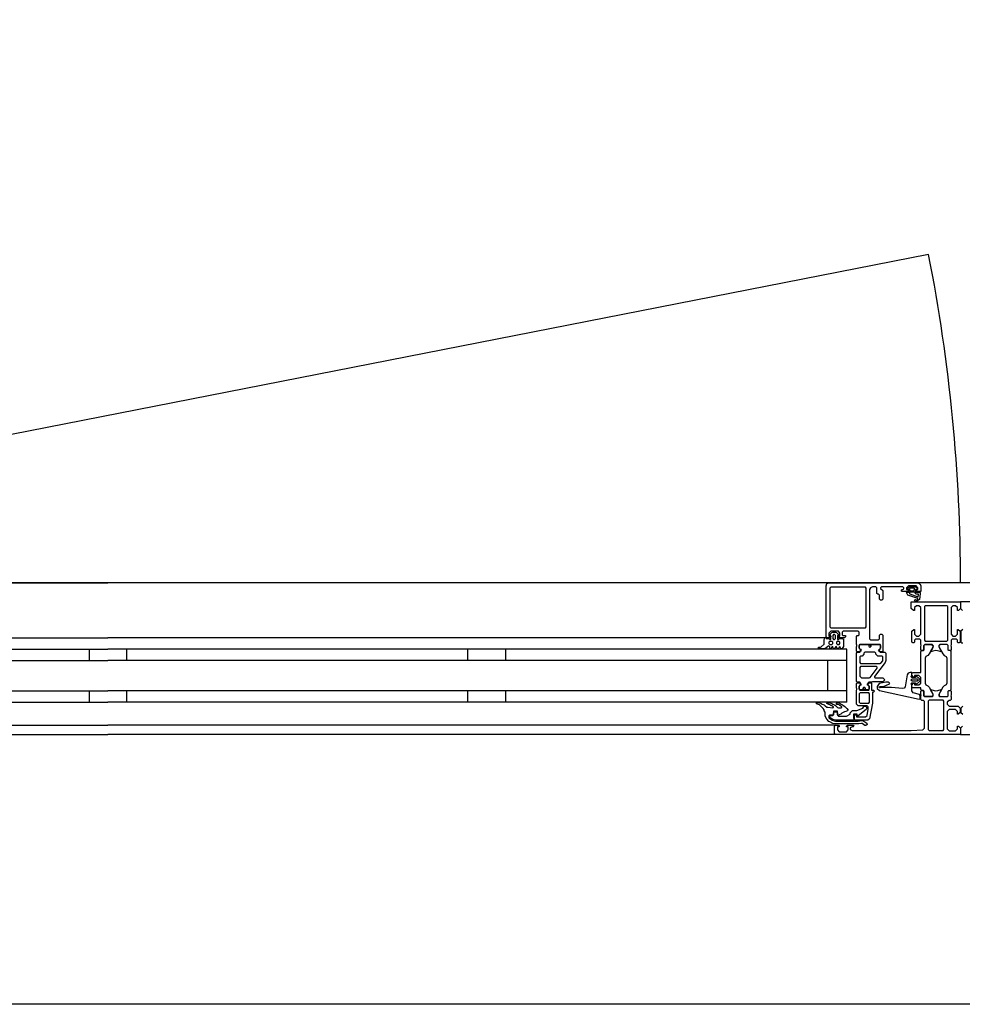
# Model space of a CAD drawing. Header units: millimetres. Extents: x -532 to 413144, y -532 to 654275.
# Tile 25 of 210: x 22003 to 22501, y 12328 to 12847. Entities that reach past the tile are written whole.
import ezdxf

# ---------------------------------------------------------------- set-up
doc = ezdxf.new("R2010")
doc.units = ezdxf.units.MM
doc.header["$LTSCALE"] = 100
for name, color, linetype in [('A-0310-KOZIJN-BU', 7, 'Continuous'), ('A-0410-AFWERKING-GEVEL', 7, 'Continuous'), ('BL313---_BUDEUR', 1, 'Continuous')]:
    doc.layers.add(name, color=color, linetype=linetype)

msp = doc.modelspace()

# ---------------------------------------------------------------- linework, layer by layer
at = {"layer": 'A-0310-KOZIJN-BU'}
for p, q in [((22040, 12515), (22040, 12509)), ((22060, 12509), (22060, 12515)), ((22240, 12509), (22240, 12515)), ((22260, 12509), (22260, 12515)), ((22040, 12493), (22040, 12487)), ((22060, 12487), (22060, 12493)), ((22240, 12487), (22240, 12493)), ((22260, 12487), (22260, 12493))]:
    msp.add_line(p, q, dxfattribs=at)
at = {"layer": 'A-0310-KOZIJN-BU', "ltscale": 10}
for points in [[(21669.5, 12550), (22050, 12550)], [(22430.5, 12550), (22050, 12550)], [(22429, 12521.5), (22429, 12548.5), (22429.5, 12549.6875), (22430.5, 12550), (22477.5, 12550), (22478.75, 12549.4375), (22479, 12548.5), (22479, 12545.5), (22477, 12545.5), (22476.5, 12546), (22476.5, 12546.5), (22477.5, 12546.5), (22477.5, 12547.5), (22476.5, 12548.5), (22472.5, 12548.5), (22471.5, 12547.5), (22471.5, 12546.5), (22472.5, 12546.5), (22472.5, 12546), (22472, 12545.5), (22469.25, 12545.5), (22468.875, 12545.65625), (22468.75, 12546), (22468.875, 12546.34375), (22469.25, 12546.5), (22469.5, 12546.5), (22469.875, 12546.65625), (22470, 12547), (22470, 12547.5), (22469.5, 12548), (22458.25, 12548), (22457.75, 12547.5), (22457.75, 12547), (22459, 12546), (22459, 12541.5), (22458.5, 12541), (22457.75, 12541), (22457.25, 12541.5), (22457.25, 12543.5), (22456.75, 12544), (22456.25, 12544), (22455.75, 12544.5), (22455.75, 12547.5), (22455.25, 12548), (22453.5, 12548), (22452.5, 12547.4375), (22452, 12546.5), (22452, 12520.5), (22452.5, 12520), (22456.75, 12520), (22457.25, 12520.5), (22457.25, 12522.5), (22457.75, 12523), (22458.5, 12523), (22459, 12522.5), (22459, 12517.5), (22459, 12517.3125), (22459, 12516.6875), (22459, 12516.5), (22459, 12514.03125), (22459, 12513.6875), (22458.75, 12513.6875), (22457.5, 12513.875), (22457, 12514), (22456.75, 12514.5), (22457, 12514.9375), (22457.75, 12515.375), (22457.75, 12515.71875), (22457.75, 12517.3125), (22457.5, 12517.5), (22446.75, 12517.5), (22446.5, 12517.3125), (22446.5, 12515.71875), (22446.5, 12515.375), (22447.25, 12515.03125), (22447.5, 12514.5), (22447.25, 12514), (22446.75, 12513.875), (22445.5, 12513.6875), (22445.25, 12513.78125), (22445, 12514.03125), (22445, 12516.5), (22445.25, 12516.6875), (22445.25, 12517.3125), (22445, 12517.5), (22445, 12521.6875), (22445.5, 12522.1875), (22446, 12522.1875), (22446.5, 12522.6875), (22446.5, 12524), (22446, 12524.5), (22438, 12524.5), (22437.5, 12524), (22437.5, 12522.6875), (22438, 12522.1875), (22439.25, 12522.1875), (22439.25, 12521.5), (22438.75, 12521), (22436, 12521), (22435.5, 12521.5), (22435.5, 12522), (22436.25, 12522), (22436.25, 12523.5), (22435.5, 12524.5), (22431.5, 12524.5), (22430.5, 12523.5), (22430.5, 12522), (22431.5, 12522), (22431.5, 12521.5), (22431, 12521), (22429.5, 12521), (22429, 12521.5)], [(22475.75, 12546.3125), (22475.75, 12547.09375), (22475.625, 12547.3125), (22473.375, 12547.3125), (22473.125, 12547.125), (22473.125, 12546.3125), (22473.5, 12545.90625), (22475.375, 12545.90625), (22475.75, 12546.3125)], [(22476, 12544.59375), (22476, 12545.125), (22475.875, 12545.1875), (22473.25, 12545.1875), (22473.125, 12545.125), (22473.125, 12544.375), (22473.25, 12544.1875), (22477.5, 12542.59375), (22477.625, 12542.625), (22477.625, 12542.6875), (22477.875, 12543.875), (22477.75, 12544.09375), (22476.5, 12544.09375), (22476, 12544.59375)], [(22526, 12540), (22500, 12540), (22500, 12536.59375), (22501.09375, 12535.5)], [(22501.1875, 12525.5), (22500.1875, 12524.5), (22500.1875, 12518.8125), (22500.6875, 12518.3125), (22501.1875, 12518.3125)], [(21671.5, 12521), (22050, 12521)], [(22428.5, 12521), (22050, 12521)], [(21660, 12515), (22050, 12515)], [(22440, 12515), (22050, 12515)], [(22440, 12487), (22440, 12515)], [(22454.5, 12500.625), (22454.5, 12500.125), (22455, 12499.84375), (22459, 12499.84375), (22460, 12498.84375), (22459, 12497.84375), (22453.5, 12497.84375), (22453, 12497.5625), (22451.5, 12497.5625), (22451, 12497.0625), (22451, 12496.1875), (22451.75, 12495.4375), (22451.75, 12494.0625), (22451.25, 12493.5625), (22450, 12493.5625), (22449.75, 12493.625), (22449.75, 12493.84375), (22449.75, 12494.3125), (22449.5, 12494.75), (22449, 12494.90625), (22448.75, 12494.75), (22448.5, 12494.3125), (22448.5, 12493.8125), (22448.5, 12493.625), (22448.25, 12493.5625), (22447, 12493.5625), (22446.5, 12494.0625), (22446.5, 12495.4375), (22447.25, 12496.1875), (22447.25, 12497.0625), (22446.75, 12497.5625), (22445.5, 12497.5625), (22445, 12498.0625), (22445, 12512.9375), (22445.5, 12513.4375), (22446.75, 12513.4375), (22447.25, 12513.9375), (22447.25, 12514.8125), (22446.5, 12515.59375), (22446.5, 12516.9375), (22447, 12517.4375), (22451.25, 12517.4375), (22451.5, 12517.3125), (22451.5, 12517), (22451.5, 12516.6875), (22451.75, 12516.3125), (22452, 12516.09375), (22452.5, 12516.3125), (22452.75, 12516.6875), (22452.75, 12517), (22452.75, 12517.3125), (22453, 12517.4375), (22457.25, 12517.4375), (22457.75, 12516.9375), (22457.75, 12515.59375), (22457, 12514.8125), (22457, 12513.9375), (22457.5, 12513.4375), (22460, 12513.4375), (22460.5, 12512.9375), (22460.5, 12509.09375), (22460.25, 12508.09375), (22454.5, 12500.625)], [(21660, 12509), (22050, 12509)], [(22440, 12509), (22050, 12509)], [(22430, 12493), (22430, 12509)], [(22447.25, 12505.84375), (22446.75, 12505.34375), (22446.75, 12500.84375), (22447.75, 12499.84375), (22451.75, 12499.84375), (22452.25, 12500.03125), (22456, 12505.03125), (22456, 12505.5625), (22455.5, 12505.84375), (22447.25, 12505.84375)], [(22469.5, 12494.3125), (22467.5, 12494.53125), (22465.5, 12494.6875), (22463.5, 12494.78125), (22461.5, 12494.8125), (22459.5, 12494.75), (22457.5, 12494.625), (22457.25, 12494.71875), (22457, 12495.03125), (22457.25, 12495.34375), (22459.25, 12495.28125), (22462.5, 12496.6875), (22462.75, 12497.03125), (22462.25, 12497.375), (22462, 12497.59375), (22460.5, 12497.71875), (22457, 12496.9375), (22456, 12495.4375), (22456, 12494.34375), (22457.25, 12493.3125), (22478.125, 12488.6875), (22478.625, 12488.78125), (22478.75, 12489.15625), (22478.75, 12490.6875), (22478.375, 12491.1875), (22475, 12492.09375), (22474.25, 12493.0625), (22474.25, 12496.3125), (22473.75, 12496.8125), (22474.25, 12497.3125), (22476.125, 12497.3125), (22476.125, 12496.59375), (22476.25, 12496.34375), (22476.625, 12496.34375), (22478.375, 12497.9375), (22478.75, 12498.6875), (22478.375, 12499.46875), (22476.625, 12501.0625), (22476.25, 12501.0625), (22476.125, 12500.8125), (22476.125, 12500.09375), (22474.25, 12500.09375), (22473.75, 12500.59375), (22474.25, 12501.09375), (22474.25, 12502.6875), (22473.375, 12502.6875), (22472.375, 12502.34375), (22471.875, 12501.46875), (22470.75, 12495.09375), (22470.25, 12494.4375), (22469.5, 12494.3125)], [(22474.375, 12498.09375), (22473.75, 12498.6875), (22474.375, 12499.3125), (22477.125, 12499.3125), (22477.75, 12498.6875), (22477.125, 12498.09375), (22474.375, 12498.09375)], [(21660, 12493), (22050, 12493)], [(22440, 12493), (22050, 12493)], [(22444, 12477.5), (22444, 12480.3125), (22445, 12480.3125), (22445, 12479.3125), (22449.75, 12479.3125), (22450.75, 12480.125), (22451.25, 12483.34375), (22451.25, 12484.59375), (22450.75, 12485.09375), (22446, 12485.09375), (22445, 12486.09375), (22445, 12493.5), (22445.25, 12493.6875), (22445.25, 12494.3125), (22445, 12494.5), (22445, 12496.96875), (22445.25, 12497.21875), (22445.5, 12497.3125), (22446.75, 12497.125), (22447.25, 12497), (22447.5, 12496.5), (22447.25, 12495.96875), (22446.5, 12495.625), (22446.5, 12495.28125), (22446.5, 12493.6875), (22446.75, 12493.5), (22451.5, 12493.5), (22451.75, 12493.59375), (22451.75, 12493.6875), (22451.75, 12495.28125), (22451.75, 12495.625), (22451, 12496.09375), (22450.75, 12496.5), (22451, 12496.90625), (22451.5, 12497.125), (22452.75, 12497.3125), (22453, 12497.21875), (22453, 12496.96875), (22453, 12494.5), (22453, 12494.3125), (22453, 12493.6875), (22453, 12493.5), (22454, 12493.5), (22454.5, 12492.90625), (22454, 12492.3125), (22453.5, 12492.3125), (22453.5, 12486.59375), (22452, 12478.34375), (22451, 12477.5), (22444, 12477.5)], [(22482.875, 12472.6875), (22483.375, 12472.1875), (22490.75, 12472.1875), (22491.25, 12472.6875), (22491.25, 12487.6875), (22490.75, 12488.1875), (22483.375, 12488.1875), (22482.875, 12487.6875), (22482.875, 12472.6875)], [(21660, 12487), (22050, 12487)], [(22440, 12487), (22050, 12487)], [(22501.1875, 12485), (22500.1875, 12484), (22500.1875, 12481.6875), (22501.1875, 12480.6875)], [(21666, 12475), (22050, 12475)], [(22434, 12475), (22050, 12475)], [(22501.09375, 12474.5), (22500, 12473.40625), (22500, 12470), (22566, 12470)], [(21666, 12470), (22050, 12470)], [(22434, 12470), (22050, 12470)], [(36900, 12327.625), (20700, 12327.625)]]:
    msp.add_lwpolyline(points, dxfattribs=at)
for points in [[(22449.75, 12526.3125), (22450.25, 12526.8125), (22450.25, 12547.3125), (22449.75, 12547.8125), (22431.5, 12547.8125), (22431, 12547.3125), (22431, 12526.8125), (22431.5, 12526.3125)], [(22476.375, 12546.625), (22476.25, 12546.46875), (22476.25, 12545.34375), (22476.375, 12545.1875), (22478.25, 12545.1875), (22478.625, 12544.96875), (22478.75, 12544.5), (22478.25, 12541.28125), (22476.75, 12540.1875), (22475.875, 12540.46875), (22475.75, 12540.78125), (22475.875, 12541.09375), (22476.125, 12541.1875), (22476.75, 12541), (22477.25, 12541.21875), (22477.5, 12541.6875), (22477.375, 12541.75), (22477.375, 12541.84375), (22472.25, 12543.5625), (22471.5, 12544.9375), (22471.875, 12545.1875), (22472.75, 12545.1875), (22472.875, 12545.34375), (22472.875, 12546.4375), (22472.75, 12546.625), (22471.875, 12546.78125), (22471.75, 12546.875), (22471.875, 12547.09375), (22472.625, 12547.8125), (22473.25, 12548.09375), (22475.75, 12548.09375), (22476.375, 12547.875), (22477.25, 12547.1875), (22477.375, 12547), (22477.25, 12546.84375)], [(22479, 12517.5), (22479, 12519.8125), (22478.5, 12520.3125), (22476.25, 12520.3125), (22475.75, 12519.8125), (22475.75, 12518.8125), (22475.25, 12518.3125), (22474.75, 12518.3125), (22474.25, 12518.8125), (22474.25, 12524.5), (22475.25, 12525.5), (22475.75, 12525.5), (22475.75, 12523), (22476.75, 12522), (22478, 12522), (22479, 12523), (22479, 12530), (22479, 12531), (22479, 12537), (22478, 12538), (22476.75, 12538), (22475.75, 12537), (22475.75, 12535.5), (22475.125, 12535.5), (22474, 12536.59375), (22474, 12540), (22500, 12540), (22500, 12536.59375), (22498.90625, 12535.5), (22498.3125, 12535.5), (22498.3125, 12537), (22497.3125, 12538), (22496, 12538), (22495, 12537), (22495, 12531), (22495, 12530), (22495, 12523), (22496, 12522), (22497.3125, 12522), (22498.3125, 12523), (22498.3125, 12525.5), (22498.8125, 12525.5), (22499.8125, 12524.5), (22499.8125, 12518.8125), (22499.3125, 12518.3125), (22498.8125, 12518.3125), (22498.3125, 12518.8125), (22498.3125, 12519.8125), (22497.8125, 12520.3125), (22495.5, 12520.3125), (22495, 12519.8125), (22495, 12517.5), (22494.8125, 12516.78125), (22495, 12516.5), (22495, 12514.59375), (22494.71875, 12514.3125), (22493.71875, 12514.3125), (22493.40625, 12514.59375), (22493.40625, 12517), (22492.90625, 12517.5), (22489, 12517.5), (22488.5, 12517), (22488.5, 12516.3125), (22489.9375, 12513.90625), (22489.9375, 12513.84375), (22489.9375, 12513.78125), (22489.8125, 12513.6875), (22488.625, 12513.9375), (22487, 12514.40625), (22485.4375, 12513.9375), (22484.3125, 12513.71875), (22484.125, 12513.90625), (22485.5, 12516.3125), (22485.5, 12517), (22485, 12517.5), (22481.125, 12517.5), (22480.625, 12517), (22480.625, 12514.59375), (22480.375, 12514.3125), (22479.375, 12514.3125), (22479, 12514.59375), (22479, 12516.5), (22479.25, 12517.21875)], [(22481.375, 12519.3125), (22492.71875, 12519.3125), (22493.21875, 12519.8125), (22493.21875, 12537.5), (22492.71875, 12538), (22481.375, 12538), (22480.875, 12537.5), (22480.875, 12519.8125)], [(22428, 12520.1875), (22428.5, 12521.1875), (22429, 12521.59375), (22429, 12520.6875), (22430.5, 12520.6875), (22431, 12520.21875), (22431.5, 12520.21875), (22431.5, 12520.6875), (22431.5, 12522), (22431.5, 12522.3125), (22431.5, 12522.3125), (22431, 12522.53125), (22431, 12522.8125), (22432, 12523.84375), (22432.5, 12524), (22434, 12524), (22434.5, 12523.84375), (22435.5, 12522.8125), (22435.5, 12522.625), (22435.5, 12522.375), (22435, 12522.21875), (22435, 12522), (22435, 12520.6875), (22435, 12520.21875), (22435.5, 12520.21875), (22436, 12520.6875), (22437.75, 12520.6875), (22438.25, 12520.40625), (22438.25, 12516.40625), (22437.5, 12515.40625), (22437.25, 12515.1875), (22436.75, 12515.40625), (22436.5, 12516.1875), (22436.25, 12516.40625), (22436, 12516.1875), (22435.5, 12515.40625), (22435.5, 12515.1875), (22435, 12515.40625), (22434.5, 12516.1875), (22434.5, 12516.40625), (22434, 12516.1875), (22433.5, 12515.40625), (22433.5, 12515.1875), (22433, 12515.40625), (22432.5, 12516.1875), (22432.5, 12516.40625), (22432, 12516.1875), (22431.5, 12515.40625), (22431.5, 12515.1875), (22431, 12515.46875), (22431, 12516.3125), (22430.5, 12516.8125), (22429, 12515.6875), (22428, 12515.1875), (22425, 12515.1875), (22425, 12515.625), (22425, 12515.84375), (22425, 12516.0625), (22426, 12516.15625), (22426.5, 12516.28125), (22428, 12517.65625)], [(22432, 12519.1875), (22431, 12519.1875), (22430.5, 12518.6875), (22430.5, 12518.09375), (22431, 12517.59375), (22432, 12517.59375), (22432.5, 12518.09375), (22432.5, 12518.6875)], [(22433.5, 12520.1875), (22434, 12520.6875), (22434, 12522.3125), (22433.5, 12522.8125), (22433, 12522.8125), (22432.5, 12522.3125), (22432.5, 12520.6875), (22433, 12520.1875)], [(22436, 12519.1875), (22435, 12519.1875), (22434.5, 12518.6875), (22434.5, 12518.09375), (22435, 12517.59375), (22436, 12517.59375), (22436.25, 12518.09375), (22436.25, 12518.6875)], [(22447.25, 12507.4375), (22457.5, 12507.4375), (22458, 12507.625), (22459, 12508.84375), (22459, 12509.125), (22459, 12510.9375), (22458.5, 12511.4375), (22456.25, 12511.4375), (22455.25, 12512.4375), (22455.25, 12512.9375), (22454.75, 12513.4375), (22449.5, 12513.4375), (22449, 12512.9375), (22449, 12512.4375), (22448, 12511.4375), (22447.25, 12511.4375), (22446.75, 12510.9375), (22446.75, 12507.9375)], [(22452, 12517.3125), (22451.75, 12517.1875), (22451.5, 12516.65625), (22451.75, 12516.28125), (22452.25, 12516.125), (22452.5, 12516.28125), (22452.75, 12516.65625), (22452.5, 12517.1875)], [(22480.375, 12514.3125), (22480.625, 12514.59375), (22480.625, 12517), (22481.125, 12517.5), (22484.6875, 12517.5), (22485.5, 12516.78125), (22485.375, 12515.96875), (22483.5, 12512.5625), (22482.75, 12511.78125), (22481.75, 12511.25), (22481.25, 12510.375), (22481.25, 12497.125), (22481.75, 12496.25), (22482.75, 12495.71875), (22483.5, 12494.9375), (22485.375, 12491.53125), (22485.375, 12490.4375), (22484.6875, 12490), (22481.125, 12490), (22480.625, 12490.5), (22480.625, 12492.90625), (22480.375, 12493.1875), (22479.5, 12493.1875), (22479, 12493.6875), (22479, 12494.6875), (22474.75, 12494.6875), (22474.25, 12495.1875), (22474.25, 12496.03125), (22475, 12497), (22475.75, 12497.1875), (22475.75, 12496.1875), (22478, 12496.1875), (22479, 12497.1875), (22479, 12500.1875), (22478, 12501.1875), (22475.75, 12501.1875), (22475.75, 12500.1875), (22475, 12500.40625), (22474.25, 12501.375), (22474.25, 12502.1875), (22474.75, 12502.6875), (22479, 12502.6875), (22479, 12513.8125), (22479.5, 12514.3125)], [(22493.71875, 12514.3125), (22493.40625, 12514.59375), (22493.40625, 12517), (22492.90625, 12517.5), (22489.375, 12517.5), (22488.5625, 12516.78125), (22488.6875, 12515.96875), (22490.625, 12512.5625), (22491.375, 12511.78125), (22492.3125, 12511.25), (22492.8125, 12510.375), (22492.8125, 12497.125), (22492.3125, 12496.25), (22491.375, 12495.71875), (22490.625, 12494.9375), (22488.6875, 12491.53125), (22488.6875, 12490.4375), (22489.375, 12490), (22492.90625, 12490), (22493.40625, 12490.5), (22493.40625, 12492.90625), (22493.71875, 12493.1875), (22494.5, 12493.1875), (22495, 12493.6875), (22495, 12513.8125), (22494.5, 12514.3125)], [(22495, 12490), (22495, 12488.5), (22494.5, 12488), (22494, 12488), (22493, 12487), (22493, 12486), (22494, 12485), (22498.8125, 12485), (22499.8125, 12484), (22499.8125, 12481.6875), (22498.8125, 12480.6875), (22498.3125, 12480.6875), (22498.3125, 12482.1875), (22497.3125, 12483.1875), (22494, 12483.1875), (22493, 12482.1875), (22493, 12473), (22494, 12472), (22497.3125, 12472), (22498.3125, 12473), (22498.3125, 12474.5), (22498.90625, 12474.5), (22500, 12473.40625), (22500, 12470), (22434, 12470), (22433.5, 12470.5), (22433.5, 12474.5), (22434, 12475), (22435.5, 12475), (22436, 12474.5), (22436, 12474), (22435, 12474), (22435, 12472.5), (22436, 12471.5), (22439.75, 12471.5), (22440.75, 12472.5), (22440.75, 12474), (22439.75, 12474), (22439.75, 12474.5), (22440.25, 12475), (22443.25, 12475), (22443.75, 12474.5), (22443.25, 12474), (22442.75, 12474), (22441.75, 12473.5), (22441.75, 12472.6875), (22442.75, 12472.1875), (22474, 12472.1875), (22480.125, 12472.4375), (22481, 12473.4375), (22481, 12487.5), (22480.5, 12488), (22479.5, 12488), (22479, 12488.5), (22479, 12490), (22479.25, 12490.71875), (22479, 12491), (22479, 12492.90625), (22479.375, 12493.1875), (22480.375, 12493.1875), (22480.625, 12492.90625), (22480.625, 12490.5), (22481.125, 12490), (22485, 12490), (22485.5, 12490.5), (22485.5, 12491.1875), (22484.125, 12493.59375), (22484.125, 12493.6875), (22484.1875, 12493.78125), (22484.25, 12493.8125), (22486.125, 12493.28125), (22487, 12493.09375), (22487.9375, 12493.28125), (22489.75, 12493.78125), (22489.875, 12493.78125), (22489.9375, 12493.6875), (22489.9375, 12493.59375), (22488.5, 12491.1875), (22488.5, 12490.5), (22489, 12490), (22492.90625, 12490), (22493.40625, 12490.5), (22493.40625, 12492.90625), (22493.71875, 12493.1875), (22494.71875, 12493.1875), (22495, 12492.90625), (22495, 12491), (22494.8125, 12490.28125)], [(22449, 12494.90625), (22448.75, 12494.78125), (22448.5, 12494.25), (22448.75, 12493.875), (22449.25, 12493.71875), (22449.5, 12493.875), (22449.75, 12494.25), (22449.5, 12494.78125)], [(22452, 12487.09375), (22452, 12491.5), (22451.5, 12492), (22447, 12492), (22446.5, 12491.5), (22446.5, 12487.09375), (22447, 12486.59375), (22451.5, 12486.59375)], [(22434, 12477.09375), (22446, 12477.09375), (22447.75, 12477.4375), (22448.5, 12477.375), (22450.5, 12476.0625), (22450.75, 12475.21875), (22450, 12474.6875), (22449.5, 12474.84375), (22448, 12475.8125), (22447.75, 12475.875), (22447.75, 12475.875), (22446.25, 12475.59375), (22434, 12475.59375), (22432.5, 12475.875), (22431, 12476.625), (22430.5, 12476.90625), (22429.5, 12478.1875), (22428.5, 12479.78125), (22428.5, 12481.125), (22428.5, 12481.8125), (22428, 12482.4375), (22428, 12483.09375), (22427.5, 12483.6875), (22427, 12484.21875), (22426.5, 12484.71875), (22426, 12485.1875), (22425.5, 12485.59375), (22425, 12485.9375), (22424, 12486.1875), (22424, 12486.6875), (22424.5, 12486.875), (22425.5, 12486.65625), (22426.5, 12486.375), (22427, 12486), (22428, 12485.59375), (22428.5, 12485.09375), (22429.5, 12484.53125), (22430, 12484.375), (22432.5, 12484.09375), (22433, 12484.28125), (22433, 12484.53125), (22432.5, 12484.96875), (22431.5, 12485.34375), (22431, 12485.625), (22430.5, 12485.875), (22429.5, 12486.3125), (22429.5, 12486.5), (22430, 12486.875), (22430.5, 12486.78125), (22431.5, 12486.59375), (22432, 12486.375), (22432.5, 12486.0625), (22433.5, 12485.6875), (22434, 12485.25), (22434.5, 12484.78125), (22435, 12484.21875), (22435.5, 12484.09375), (22437, 12484.09375), (22437.25, 12484.28125), (22437.25, 12484.5625), (22436.75, 12484.96875), (22436.25, 12485.3125), (22436, 12485.59375), (22435.5, 12485.8125), (22434.5, 12485.9375), (22434.5, 12486.5625), (22435, 12486.875), (22436, 12486.65625), (22436.5, 12486.40625), (22437, 12486.09375), (22437.75, 12485.71875), (22438.25, 12485.3125), (22439, 12484.84375), (22439.5, 12484.3125), (22440, 12483.75), (22440.75, 12482.9375), (22440.25, 12482.46875), (22439.5, 12482.21875), (22438.75, 12481.9375), (22438, 12481.625), (22437.25, 12481.21875), (22436.75, 12480.78125), (22436, 12480.3125), (22435.5, 12479.96875), (22435.5, 12480.03125), (22435, 12480.3125), (22435, 12481.96875), (22435, 12482.28125), (22433, 12482.28125), (22433, 12481.96875), (22433, 12480.46875), (22432.5, 12480.1875), (22431, 12480.1875), (22430.5, 12479.875), (22430.5, 12479.15625), (22430.5, 12478.875), (22432, 12477.6875), (22432, 12477.53125)], [(22443, 12482.6875), (22445.25, 12482.6875), (22448.5, 12484), (22449, 12484.71875), (22449.5, 12485), (22450.25, 12484.71875), (22450.5, 12484), (22450.25, 12483.28125), (22450.25, 12483.1875), (22446, 12479.8125), (22445.5, 12479.8125), (22445.5, 12480.6875), (22443.5, 12480.6875), (22443.5, 12478.59375), (22443.75, 12478.3125), (22443.75, 12477.5), (22434, 12477.5), (22432.5, 12477.90625), (22431, 12479.0625), (22431, 12479.625), (22431.5, 12480), (22432.5, 12480), (22433, 12480.5), (22433, 12481.5), (22433.5, 12482), (22434.5, 12482), (22435, 12481.5), (22435, 12480.1875), (22435.5, 12479.6875), (22439.75, 12479.6875), (22441.75, 12480.8125), (22441.75, 12481.53125)]]:
    msp.add_lwpolyline(points, close=True, dxfattribs=at)
at = {"layer": 'A-0410-AFWERKING-GEVEL', "ltscale": 10}
msp.add_lwpolyline([(36900, 12550), (20700, 12550), (20700, 12860), (36900, 12860)], close=True, dxfattribs=at)
at = {"layer": 'BL313---_BUDEUR', "ltscale": 10}
msp.add_lwpolyline([(22500, 12550, 0.048485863), (22483.15625, 12723.3125), (21600, 12550)], format="xyb", dxfattribs=at)

doc.saveas('drawing.dxf')
